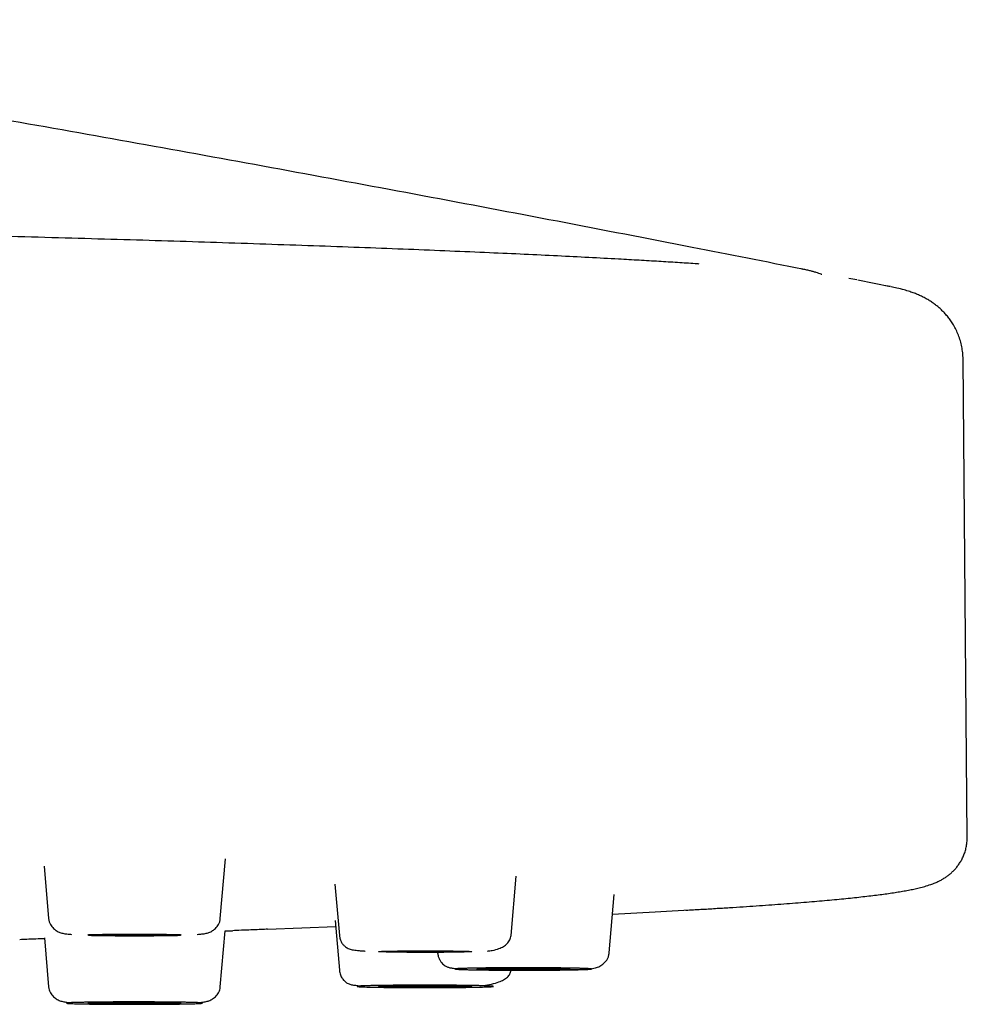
# Model space of a CAD drawing. Header units: millimetres. Extents: x 8 to 1762, y 12 to 2803.
# Tile 113 of 119: x 999 to 1020, y 2721 to 2744. Entities that reach past the tile are written whole.
import ezdxf

# ---------------------------------------------------------------- set-up
doc = ezdxf.new("R2010")
doc.units = ezdxf.units.MM

msp = doc.modelspace()

# ---------------------------------------------------------------- linework, layer by layer
at = {"color": 7, "linetype": 'Continuous', "lineweight": 30}
for p, q in [((1016.684, 2737.902), (1016.705, 2737.898)), ((1017.924, 2737.655), (1017.744, 2737.688)), ((1018.681, 2737.502), (1017.946, 2737.65)), ((1018.684, 2737.503), (1018.577, 2737.524)), ((1020.409, 2725.109), (1020.315, 2735.867)), ((1003.596, 2723.281), (1003.714, 2724.63)), ((999.629, 2724.462), (999.732, 2723.281)), ((1010.14, 2722.904), (1010.257, 2724.237)), ((1006.175, 2724.059), (1006.276, 2722.904)), ((1012.35, 2722.513), (1012.465, 2723.824)), ((1006.178, 2723.241), (1006.276, 2722.121)), ((1003.596, 2721.744), (1003.706, 2723.007)), ((1003.706, 2723.003), (1003.87, 2723.009)), ((999.636, 2722.845), (999.732, 2721.744))]:
    msp.add_line(p, q, dxfattribs=at)
at = {"color": 7, "linetype": 'Continuous', "lineweight": 30, "flags": 128}
for points in [[(1012.426, 2723.383), (1013.386, 2723.432), (1014.287, 2723.483)], [(1004.66, 2723.042), (1005.433, 2723.074), (1006.19, 2723.106)], [(1000.614, 2722.916), (1000.621, 2722.918), (1000.642, 2722.92), (1000.677, 2722.922), (1000.726, 2722.924), (1000.787, 2722.926), (1000.86, 2722.927), (1000.943, 2722.929), (1001.037, 2722.93), (1001.139, 2722.931), (1001.248, 2722.932), (1001.363, 2722.933), (1001.482, 2722.934), (1001.603, 2722.934), (1001.725, 2722.934), (1001.846, 2722.934), (1001.965, 2722.933), (1002.08, 2722.932), (1002.189, 2722.931), (1002.291, 2722.93), (1002.384, 2722.929), (1002.468, 2722.927), (1002.541, 2722.926), (1002.602, 2722.924), (1002.651, 2722.922), (1002.686, 2722.92), (1002.707, 2722.918), (1002.714, 2722.916), (1002.707, 2722.913), (1002.686, 2722.911), (1002.651, 2722.909), (1002.602, 2722.907), (1002.541, 2722.906), (1002.468, 2722.904), (1002.384, 2722.902), (1002.291, 2722.901), (1002.189, 2722.9), (1002.08, 2722.899), (1001.965, 2722.898), (1001.846, 2722.898), (1001.725, 2722.897), (1001.603, 2722.897), (1001.482, 2722.898), (1001.363, 2722.898), (1001.248, 2722.899), (1001.139, 2722.9), (1001.037, 2722.901), (1000.943, 2722.902), (1000.86, 2722.904), (1000.787, 2722.906), (1000.726, 2722.907), (1000.677, 2722.909), (1000.642, 2722.911), (1000.621, 2722.913), (1000.614, 2722.916)], [(1007.158, 2722.539), (1007.165, 2722.541), (1007.186, 2722.543), (1007.221, 2722.545), (1007.27, 2722.547), (1007.331, 2722.549), (1007.404, 2722.551), (1007.488, 2722.552), (1007.581, 2722.554), (1007.683, 2722.555), (1007.792, 2722.556), (1007.907, 2722.557), (1008.026, 2722.557), (1008.147, 2722.557), (1008.269, 2722.557), (1008.39, 2722.557), (1008.509, 2722.557), (1008.624, 2722.556), (1008.733, 2722.555), (1008.835, 2722.554), (1008.929, 2722.552), (1009.012, 2722.551), (1009.085, 2722.549), (1009.146, 2722.547), (1009.195, 2722.545), (1009.23, 2722.543), (1009.251, 2722.541), (1009.258, 2722.539), (1009.251, 2722.537), (1009.23, 2722.535), (1009.195, 2722.533), (1009.146, 2722.531), (1009.085, 2722.529), (1009.012, 2722.527), (1008.929, 2722.526), (1008.835, 2722.524), (1008.733, 2722.523), (1008.624, 2722.522), (1008.509, 2722.522), (1008.39, 2722.521), (1008.269, 2722.521), (1008.147, 2722.521), (1008.026, 2722.521), (1007.907, 2722.522), (1007.792, 2722.522), (1007.683, 2722.523), (1007.581, 2722.524), (1007.488, 2722.526), (1007.404, 2722.527), (1007.331, 2722.529), (1007.27, 2722.531), (1007.221, 2722.533), (1007.186, 2722.535), (1007.165, 2722.537), (1007.158, 2722.539)], [(1009.368, 2722.148), (1009.375, 2722.15), (1009.396, 2722.152), (1009.431, 2722.154), (1009.479, 2722.156), (1009.541, 2722.158), (1009.613, 2722.159), (1009.697, 2722.161), (1009.791, 2722.162), (1009.893, 2722.163), (1010.002, 2722.164), (1010.117, 2722.165), (1010.235, 2722.166), (1010.357, 2722.166), (1010.479, 2722.166), (1010.6, 2722.166), (1010.719, 2722.165), (1010.834, 2722.164), (1010.943, 2722.163), (1011.045, 2722.162), (1011.138, 2722.161), (1011.222, 2722.159), (1011.295, 2722.158), (1011.356, 2722.156), (1011.404, 2722.154), (1011.439, 2722.152), (1011.461, 2722.15), (1011.468, 2722.148), (1011.461, 2722.145), (1011.439, 2722.143), (1011.404, 2722.141), (1011.356, 2722.139), (1011.295, 2722.137), (1011.222, 2722.136), (1011.138, 2722.134), (1011.045, 2722.133), (1010.943, 2722.132), (1010.834, 2722.131), (1010.719, 2722.13), (1010.6, 2722.129), (1010.479, 2722.129), (1010.357, 2722.129), (1010.235, 2722.129), (1010.117, 2722.13), (1010.002, 2722.131), (1009.893, 2722.132), (1009.791, 2722.133), (1009.697, 2722.134), (1009.613, 2722.136), (1009.541, 2722.137), (1009.479, 2722.139), (1009.431, 2722.141), (1009.396, 2722.143), (1009.375, 2722.145), (1009.368, 2722.148)], [(1007.158, 2721.756), (1007.165, 2721.758), (1007.186, 2721.76), (1007.221, 2721.762), (1007.27, 2721.764), (1007.331, 2721.766), (1007.404, 2721.768), (1007.488, 2721.769), (1007.581, 2721.771), (1007.683, 2721.772), (1007.792, 2721.773), (1007.907, 2721.774), (1008.026, 2721.774), (1008.147, 2721.774), (1008.269, 2721.774), (1008.39, 2721.774), (1008.509, 2721.774), (1008.624, 2721.773), (1008.733, 2721.772), (1008.835, 2721.771), (1008.929, 2721.769), (1009.012, 2721.768), (1009.085, 2721.766), (1009.146, 2721.764), (1009.195, 2721.762), (1009.23, 2721.76), (1009.251, 2721.758), (1009.258, 2721.756), (1009.251, 2721.754), (1009.23, 2721.752), (1009.195, 2721.75), (1009.146, 2721.748), (1009.085, 2721.746), (1009.012, 2721.744), (1008.929, 2721.743), (1008.835, 2721.741), (1008.733, 2721.74), (1008.624, 2721.739), (1008.509, 2721.738), (1008.39, 2721.738), (1008.269, 2721.738), (1008.147, 2721.738), (1008.026, 2721.738), (1007.907, 2721.738), (1007.792, 2721.739), (1007.683, 2721.74), (1007.581, 2721.741), (1007.488, 2721.743), (1007.404, 2721.744), (1007.331, 2721.746), (1007.27, 2721.748), (1007.221, 2721.75), (1007.186, 2721.752), (1007.165, 2721.754), (1007.158, 2721.756)], [(1000.614, 2721.379), (1000.621, 2721.382), (1000.642, 2721.384), (1000.677, 2721.386), (1000.726, 2721.388), (1000.787, 2721.39), (1000.86, 2721.391), (1000.943, 2721.393), (1001.037, 2721.394), (1001.139, 2721.395), (1001.248, 2721.396), (1001.363, 2721.397), (1001.482, 2721.398), (1001.603, 2721.398), (1001.725, 2721.398), (1001.846, 2721.398), (1001.965, 2721.397), (1002.08, 2721.396), (1002.189, 2721.395), (1002.291, 2721.394), (1002.384, 2721.393), (1002.468, 2721.391), (1002.541, 2721.39), (1002.602, 2721.388), (1002.651, 2721.386), (1002.686, 2721.384), (1002.707, 2721.382), (1002.714, 2721.379), (1002.707, 2721.377), (1002.686, 2721.375), (1002.651, 2721.373), (1002.602, 2721.371), (1002.541, 2721.369), (1002.468, 2721.368), (1002.384, 2721.366), (1002.291, 2721.365), (1002.189, 2721.364), (1002.08, 2721.363), (1001.965, 2721.362), (1001.846, 2721.361), (1001.725, 2721.361), (1001.603, 2721.361), (1001.482, 2721.361), (1001.363, 2721.362), (1001.248, 2721.363), (1001.139, 2721.364), (1001.037, 2721.365), (1000.943, 2721.366), (1000.86, 2721.368), (1000.787, 2721.369), (1000.726, 2721.371), (1000.677, 2721.373), (1000.642, 2721.375), (1000.621, 2721.377), (1000.614, 2721.379)]]:
    msp.add_lwpolyline(points, dxfattribs=at)
at = {"color": 7, "linetype": 'Continuous', "lineweight": 30}
for points, knots in [([(1016.702, 2737.897), (1015.875, 2738.061), (1014.036, 2738.424), (1011.186, 2738.974), (1008.153, 2739.549), (1005.126, 2740.111), (1002.107, 2740.661), (999.095, 2741.197), (996.091, 2741.722), (993.098, 2742.233), (990.117, 2742.731), (987.519, 2743.157), (985.915, 2743.413), (985.302, 2743.51)], [0, 0, 0, 0, 0.079267, 0.176252, 0.273006, 0.369507, 0.465729, 0.561645, 0.657223, 0.752426, 0.847215, 0.941544, 1, 1, 1, 1]), ([(1014.379, 2738.012), (1014.347, 2738.014), (1014.19, 2738.025), (1013.888, 2738.044), (1013.47, 2738.07), (1013.027, 2738.096), (1012.506, 2738.125), (1011.897, 2738.158), (1011.189, 2738.193), (1010.444, 2738.229), (1009.639, 2738.265), (1008.771, 2738.302), (1007.836, 2738.34), (1006.857, 2738.378), (1005.833, 2738.415), (1004.764, 2738.452), (1003.671, 2738.489), (1002.558, 2738.524), (1001.426, 2738.558), (1000.255, 2738.592), (999.044, 2738.626), (997.794, 2738.66), (996.503, 2738.693), (995.174, 2738.726), (993.805, 2738.758), (992.397, 2738.791), (990.959, 2738.822), (989.491, 2738.853), (987.995, 2738.884), (986.462, 2738.914), (984.851, 2738.944), (983.158, 2738.975), (981.38, 2739.006), (979.561, 2739.036), (977.7, 2739.066), (975.799, 2739.095), (973.895, 2739.123), (971.991, 2739.15), (970.089, 2739.176), (968.155, 2739.202), (966.191, 2739.226), (964.203, 2739.25), (962.192, 2739.273), (960.159, 2739.296), (958.104, 2739.318), (956.03, 2739.339), (953.948, 2739.359), (951.861, 2739.378), (949.77, 2739.396), (947.663, 2739.414), (945.484, 2739.432), (943.234, 2739.449), (940.91, 2739.465), (938.573, 2739.481), (936.222, 2739.496), (933.858, 2739.51), (931.529, 2739.523), (929.235, 2739.535), (926.978, 2739.546), (924.715, 2739.556), (922.445, 2739.565), (920.169, 2739.574), (917.889, 2739.581), (915.605, 2739.588), (913.318, 2739.595), (911.029, 2739.6), (908.753, 2739.605), (906.49, 2739.609), (904.24, 2739.612), (901.992, 2739.615), (899.687, 2739.616), (897.324, 2739.617), (894.906, 2739.618), (892.493, 2739.617), (890.085, 2739.616), (887.685, 2739.613), (885.338, 2739.61), (883.044, 2739.607), (880.805, 2739.602), (878.575, 2739.597), (876.354, 2739.592), (874.145, 2739.585), (871.946, 2739.578), (869.758, 2739.57), (867.576, 2739.562), (865.399, 2739.553), (863.239, 2739.543), (861.097, 2739.532), (858.973, 2739.521), (856.856, 2739.509), (854.689, 2739.496), (852.475, 2739.482), (850.215, 2739.467), (847.966, 2739.451), (845.729, 2739.435), (843.506, 2739.417), (841.339, 2739.399), (839.229, 2739.38), (837.175, 2739.362), (835.136, 2739.342), (833.114, 2739.322), (831.109, 2739.301), (829.123, 2739.279), (827.155, 2739.256), (825.207, 2739.233), (823.28, 2739.209), (821.387, 2739.185), (819.527, 2739.16), (817.7, 2739.135), (815.898, 2739.108), (814.141, 2739.082), (812.43, 2739.055), (810.765, 2739.028), (809.124, 2739), (807.51, 2738.972), (805.922, 2738.943), (804.391, 2738.914), (802.917, 2738.885), (801.497, 2738.856), (800.104, 2738.827), (798.738, 2738.797), (797.373, 2738.766), (796.01, 2738.734), (794.655, 2738.701), (793.332, 2738.667), (792.044, 2738.633), (790.793, 2738.599), (789.608, 2738.564), (788.488, 2738.531), (787.433, 2738.498), (786.418, 2738.464), (785.444, 2738.431), (784.504, 2738.398), (783.599, 2738.364), (782.73, 2738.33), (781.9, 2738.296), (781.11, 2738.262), (780.359, 2738.229), (779.647, 2738.195), (778.95, 2738.16), (778.272, 2738.124), (777.617, 2738.087), (777.005, 2738.05), (776.436, 2738.013), (775.909, 2737.977), (775.422, 2737.94), (774.976, 2737.904), (774.568, 2737.868), (774.199, 2737.832), (773.881, 2737.797), (773.701, 2737.775), (773.619, 2737.765)], [0, 0, 0, 0, 0.00116, 0.005622, 0.010198, 0.014809, 0.019431, 0.025803, 0.032195, 0.038607, 0.045038, 0.052006, 0.058997, 0.06601, 0.073047, 0.080107, 0.08719, 0.093889, 0.100609, 0.10735, 0.11411, 0.120892, 0.127694, 0.134516, 0.141359, 0.148223, 0.155107, 0.161888, 0.168689, 0.17551, 0.182351, 0.18976, 0.197192, 0.204648, 0.212126, 0.219628, 0.227153, 0.234269, 0.241405, 0.248562, 0.255719, 0.262864, 0.269996, 0.277116, 0.284222, 0.291316, 0.298397, 0.305339, 0.312268, 0.319186, 0.326091, 0.333534, 0.340962, 0.348376, 0.355776, 0.363161, 0.370532, 0.377469, 0.384393, 0.391304, 0.398202, 0.405088, 0.411961, 0.418821, 0.425668, 0.432502, 0.439324, 0.446011, 0.452686, 0.459349, 0.465999, 0.473167, 0.480321, 0.48746, 0.494585, 0.501695, 0.508791, 0.515468, 0.522133, 0.528785, 0.535424, 0.54205, 0.548664, 0.555265, 0.561872, 0.568498, 0.575142, 0.581685, 0.588245, 0.594822, 0.601417, 0.608558, 0.615719, 0.622901, 0.630103, 0.637325, 0.644567, 0.651415, 0.65828, 0.665163, 0.672064, 0.678984, 0.685921, 0.692876, 0.699849, 0.706841, 0.71385, 0.720752, 0.727671, 0.734607, 0.741561, 0.748283, 0.75502, 0.761774, 0.768544, 0.775329, 0.782132, 0.78856, 0.795002, 0.801459, 0.807931, 0.814417, 0.821311, 0.828222, 0.835149, 0.842092, 0.849049, 0.855973, 0.862454, 0.868887, 0.875272, 0.881611, 0.887902, 0.894259, 0.900567, 0.906826, 0.913037, 0.919198, 0.925311, 0.931374, 0.937988, 0.944542, 0.951037, 0.957473, 0.96385, 0.970167, 0.976426, 0.982625, 0.988766, 0.994847, 1, 1, 1, 1]), ([(1017.14, 2737.774), (1017.135, 2737.776), (1017.112, 2737.786), (1017.069, 2737.802), (1017.007, 2737.822), (1016.939, 2737.843), (1016.863, 2737.863), (1016.778, 2737.883), (1016.716, 2737.895), (1016.684, 2737.902)], [0, 0, 0, 0, 0.041287, 0.179435, 0.327148, 0.481531, 0.645136, 0.81796, 1, 1, 1, 1]), ([(1020.315, 2735.867), (1020.315, 2735.87), (1020.317, 2735.919), (1020.308, 2736.015), (1020.289, 2736.152), (1020.256, 2736.286), (1020.212, 2736.413), (1020.159, 2736.533), (1020.101, 2736.64), (1020.04, 2736.735), (1019.978, 2736.818), (1019.913, 2736.895), (1019.846, 2736.964), (1019.778, 2737.027), (1019.709, 2737.084), (1019.636, 2737.138), (1019.559, 2737.189), (1019.478, 2737.236), (1019.394, 2737.279), (1019.306, 2737.32), (1019.212, 2737.358), (1019.105, 2737.395), (1018.975, 2737.435), (1018.838, 2737.47), (1018.738, 2737.491), (1018.694, 2737.5)], [0, 0, 0, 0, 0.001499, 0.023845, 0.046441, 0.069317, 0.092517, 0.116111, 0.14021, 0.162406, 0.185233, 0.20892, 0.233738, 0.260006, 0.288109, 0.318507, 0.355732, 0.397465, 0.444965, 0.500038, 0.565362, 0.645243, 0.747519, 0.889508, 1, 1, 1, 1]), ([(1014.078, 2723.471), (1014.191, 2723.477), (1014.417, 2723.49), (1014.743, 2723.51), (1015.06, 2723.53), (1015.365, 2723.549), (1015.66, 2723.569), (1015.944, 2723.589), (1016.216, 2723.609), (1016.479, 2723.629), (1016.73, 2723.649), (1016.971, 2723.669), (1017.201, 2723.689), (1017.421, 2723.709), (1017.63, 2723.729), (1017.829, 2723.75), (1018.018, 2723.77), (1018.197, 2723.791), (1018.367, 2723.811), (1018.527, 2723.832), (1018.678, 2723.853), (1018.821, 2723.875), (1018.957, 2723.898), (1019.086, 2723.921), (1019.21, 2723.946), (1019.333, 2723.974), (1019.458, 2724.007), (1019.574, 2724.043), (1019.678, 2724.082), (1019.761, 2724.119), (1019.833, 2724.156), (1019.899, 2724.195), (1019.961, 2724.238), (1020.021, 2724.284), (1020.079, 2724.336), (1020.135, 2724.393), (1020.188, 2724.456), (1020.239, 2724.527), (1020.286, 2724.605), (1020.327, 2724.691), (1020.362, 2724.785), (1020.389, 2724.886), (1020.405, 2724.994), (1020.412, 2725.07), (1020.409, 2725.108), (1020.409, 2725.109)], [0, 0, 0, 0, 0.031472, 0.063152, 0.094784, 0.126368, 0.1579, 0.189379, 0.220805, 0.252174, 0.283487, 0.314742, 0.345939, 0.377079, 0.408164, 0.439198, 0.470187, 0.501142, 0.532079, 0.563023, 0.594013, 0.625108, 0.656404, 0.68806, 0.72035, 0.753786, 0.789341, 0.827675, 0.854484, 0.874002, 0.889741, 0.903017, 0.914542, 0.924767, 0.934005, 0.942488, 0.950398, 0.957885, 0.965072, 0.972068, 0.978966, 0.985844, 0.992766, 0.999781, 1, 1, 1, 1]), ([(999.732, 2723.281), (999.736, 2723.257), (999.742, 2723.211), (999.776, 2723.132), (999.837, 2723.056), (999.922, 2722.996), (1000.014, 2722.957), (1000.098, 2722.941), (1000.175, 2722.932), (1000.231, 2722.927), (1000.249, 2722.926)], [0, 0, 0, 0, 0.090334, 0.17632, 0.334947, 0.477035, 0.604803, 0.759987, 0.921461, 1, 1, 1, 1]), ([(1003.078, 2722.926), (1003.097, 2722.927), (1003.153, 2722.932), (1003.23, 2722.941), (1003.314, 2722.957), (1003.406, 2722.996), (1003.491, 2723.056), (1003.551, 2723.132), (1003.585, 2723.211), (1003.592, 2723.257), (1003.596, 2723.281)], [0, 0, 0, 0, 0.078568, 0.240037, 0.395216, 0.522981, 0.665064, 0.823685, 0.909669, 1, 1, 1, 1]), ([(1004.66, 2723.042), (1004.639, 2723.041), (1004.573, 2723.038), (1004.432, 2723.032), (1004.238, 2723.024), (1004.053, 2723.017), (1003.925, 2723.011), (1003.879, 2723.009)], [0, 0, 0, 0, 0.117927, 0.363814, 0.610447, 0.860233, 1, 1, 1, 1]), ([(999.085, 2722.814), (999.136, 2722.816), (999.248, 2722.821), (999.433, 2722.829), (999.572, 2722.834), (999.636, 2722.837)], [0, 0, 0, 0, 0.3063703, 0.6805459, 1, 1, 1, 1]), ([(1000.628, 2722.907), (1000.633, 2722.907), (1000.702, 2722.904), (1000.837, 2722.902), (1001.033, 2722.899), (1001.229, 2722.897), (1001.441, 2722.895), (1001.664, 2722.895), (1001.887, 2722.895), (1002.099, 2722.897), (1002.295, 2722.899), (1002.491, 2722.902), (1002.627, 2722.904), (1002.697, 2722.907), (1002.703, 2722.907)], [0, 0, 0, 0, 0.008685, 0.11973, 0.208002, 0.300596, 0.397591, 0.499077, 0.600564, 0.697559, 0.790153, 0.878425, 0.98947, 1, 1, 1, 1]), ([(1006.276, 2722.904), (1006.281, 2722.875), (1006.29, 2722.815), (1006.325, 2722.741), (1006.368, 2722.684), (1006.425, 2722.635), (1006.499, 2722.598), (1006.596, 2722.574), (1006.708, 2722.561), (1006.798, 2722.555), (1006.852, 2722.552), (1006.86, 2722.552)], [0, 0, 0, 0, 0.070063, 0.142194, 0.221822, 0.312442, 0.453632, 0.620554, 0.815148, 0.972975, 1, 1, 1, 1]), ([(1009.607, 2722.55), (1009.645, 2722.555), (1009.739, 2722.566), (1009.86, 2722.6), (1009.972, 2722.652), (1010.056, 2722.717), (1010.119, 2722.8), (1010.133, 2722.869), (1010.14, 2722.904)], [0, 0, 0, 0, 0.141965, 0.35058, 0.509484, 0.670829, 0.834507, 1, 1, 1, 1]), ([(1008.486, 2722.513), (1008.49, 2722.485), (1008.498, 2722.433), (1008.527, 2722.365), (1008.562, 2722.309), (1008.612, 2722.252), (1008.676, 2722.206), (1008.743, 2722.179), (1008.796, 2722.17), (1008.867, 2722.16), (1008.921, 2722.156), (1008.94, 2722.155)], [0, 0, 0, 0, 0.079971, 0.153494, 0.221596, 0.285468, 0.405764, 0.527792, 0.707877, 0.900527, 1, 1, 1, 1]), ([(1011.458, 2722.134), (1011.479, 2722.135), (1011.547, 2722.136), (1011.661, 2722.138), (1011.788, 2722.141), (1011.909, 2722.147), (1012.029, 2722.167), (1012.14, 2722.207), (1012.237, 2722.271), (1012.303, 2722.355), (1012.339, 2722.439), (1012.346, 2722.488), (1012.35, 2722.513)], [0, 0, 0, 0, 0.0484173, 0.1596051, 0.3049927, 0.4437198, 0.5768442, 0.6770932, 0.7801017, 0.8873189, 0.9429602, 1, 1, 1, 1]), ([(1006.276, 2722.121), (1006.282, 2722.085), (1006.295, 2722.013), (1006.343, 2721.928), (1006.398, 2721.867), (1006.464, 2721.822), (1006.537, 2721.794), (1006.614, 2721.782), (1006.7, 2721.773), (1006.771, 2721.768), (1006.797, 2721.766)], [0, 0, 0, 0, 0.094449, 0.184782, 0.277002, 0.376119, 0.52544, 0.700286, 0.886641, 1, 1, 1, 1]), ([(1008.884, 2722.148), (1008.886, 2722.148), (1008.888, 2722.15), (1008.909, 2722.153), (1008.943, 2722.155), (1008.991, 2722.157), (1009.054, 2722.16), (1009.133, 2722.162), (1009.226, 2722.164), (1009.332, 2722.166), (1009.448, 2722.168), (1009.56, 2722.17), (1009.664, 2722.171), (1009.757, 2722.172), (1009.88, 2722.173), (1010.035, 2722.174), (1010.225, 2722.174), (1010.402, 2722.174), (1010.562, 2722.174), (1010.705, 2722.174), (1010.846, 2722.173), (1010.987, 2722.172), (1011.126, 2722.171), (1011.261, 2722.17), (1011.387, 2722.168), (1011.504, 2722.166), (1011.609, 2722.164), (1011.692, 2722.162), (1011.755, 2722.161), (1011.803, 2722.159), (1011.856, 2722.157), (1011.907, 2722.154), (1011.943, 2722.151), (1011.954, 2722.148), (1011.947, 2722.145), (1011.927, 2722.143), (1011.893, 2722.14), (1011.844, 2722.138), (1011.781, 2722.135), (1011.702, 2722.133), (1011.609, 2722.131), (1011.504, 2722.129), (1011.388, 2722.127), (1011.276, 2722.125), (1011.172, 2722.124), (1011.079, 2722.123), (1010.956, 2722.122), (1010.8, 2722.122), (1010.611, 2722.121), (1010.434, 2722.121), (1010.273, 2722.121), (1010.13, 2722.121), (1009.99, 2722.122), (1009.849, 2722.123), (1009.709, 2722.124), (1009.574, 2722.125), (1009.448, 2722.127), (1009.332, 2722.129), (1009.226, 2722.131), (1009.144, 2722.133), (1009.081, 2722.134), (1009.033, 2722.136), (1008.967, 2722.139), (1008.9, 2722.142), (1008.889, 2722.146), (1008.884, 2722.148)], [0, 0, 0, 0, 0.015057, 0.029987, 0.044923, 0.060001, 0.076318, 0.092478, 0.108651, 0.12501, 0.141328, 0.157488, 0.16826, 0.17909, 0.190028, 0.210052, 0.229939, 0.250012, 0.265059, 0.279985, 0.294925, 0.310013, 0.326331, 0.34249, 0.358664, 0.375023, 0.39134, 0.4075, 0.418273, 0.429103, 0.44004, 0.460064, 0.479952, 0.500024, 0.515071, 0.529997, 0.544937, 0.560025, 0.576343, 0.592503, 0.608676, 0.625035, 0.641353, 0.657512, 0.668285, 0.679115, 0.690053, 0.710076, 0.729964, 0.750037, 0.765084, 0.78001, 0.79495, 0.810038, 0.826356, 0.842515, 0.858688, 0.875048, 0.891365, 0.907525, 0.918298, 0.929128, 0.940065, 0.970019, 1, 1, 1, 1]), ([(1009.457, 2721.771), (1009.476, 2721.773), (1009.565, 2721.781), (1009.706, 2721.806), (1009.861, 2721.849), (1009.978, 2721.902), (1010.062, 2721.963), (1010.122, 2722.035), (1010.134, 2722.092), (1010.14, 2722.121)], [0, 0, 0, 0, 0.047962, 0.2324771, 0.4199451, 0.5627596, 0.7073161, 0.8532625, 1, 1, 1, 1]), ([(999.732, 2721.744), (999.736, 2721.721), (999.742, 2721.675), (999.776, 2721.596), (999.837, 2721.52), (999.922, 2721.459), (1000.014, 2721.421), (1000.098, 2721.405), (1000.175, 2721.395), (1000.231, 2721.391), (1000.249, 2721.39)], [0, 0, 0, 0, 0.090335, 0.176322, 0.33495, 0.477039, 0.604809, 0.759994, 0.92147, 1, 1, 1, 1]), ([(1003.078, 2721.39), (1003.097, 2721.391), (1003.153, 2721.395), (1003.23, 2721.405), (1003.314, 2721.421), (1003.406, 2721.459), (1003.491, 2721.52), (1003.551, 2721.596), (1003.585, 2721.675), (1003.592, 2721.721), (1003.596, 2721.744)], [0, 0, 0, 0, 0.07854, 0.2400134, 0.3951973, 0.522966, 0.6650535, 0.8236799, 0.9096663, 1, 1, 1, 1]), ([(1006.704, 2721.761), (1006.715, 2721.762), (1006.736, 2721.764), (1006.785, 2721.766), (1006.845, 2721.768), (1006.92, 2721.771), (1007.009, 2721.773), (1007.113, 2721.775), (1007.228, 2721.777), (1007.355, 2721.778), (1007.489, 2721.78), (1007.615, 2721.781), (1007.729, 2721.781), (1007.83, 2721.782), (1007.961, 2721.782), (1008.123, 2721.783), (1008.317, 2721.783), (1008.492, 2721.782), (1008.648, 2721.782), (1008.785, 2721.781), (1008.916, 2721.78), (1009.044, 2721.778), (1009.169, 2721.777), (1009.286, 2721.775), (1009.392, 2721.773), (1009.485, 2721.771), (1009.566, 2721.769), (1009.625, 2721.766), (1009.666, 2721.764), (1009.695, 2721.763), (1009.724, 2721.76), (1009.744, 2721.757), (1009.742, 2721.754), (1009.718, 2721.751), (1009.68, 2721.748), (1009.632, 2721.746), (1009.571, 2721.744), (1009.496, 2721.741), (1009.407, 2721.739), (1009.303, 2721.737), (1009.188, 2721.735), (1009.062, 2721.734), (1008.927, 2721.732), (1008.801, 2721.731), (1008.687, 2721.731), (1008.586, 2721.73), (1008.455, 2721.73), (1008.293, 2721.729), (1008.1, 2721.729), (1007.924, 2721.73), (1007.768, 2721.73), (1007.632, 2721.731), (1007.5, 2721.732), (1007.372, 2721.733), (1007.247, 2721.735), (1007.13, 2721.737), (1007.025, 2721.739), (1006.931, 2721.741), (1006.85, 2721.743), (1006.791, 2721.746), (1006.75, 2721.748), (1006.721, 2721.749), (1006.686, 2721.752), (1006.663, 2721.756), (1006.69, 2721.76), (1006.704, 2721.761)], [0, 0, 0, 0, 0.0150573, 0.0299867, 0.0449229, 0.0600005, 0.0763182, 0.0924777, 0.1086512, 0.1250103, 0.141328, 0.1574875, 0.1682603, 0.1790903, 0.190028, 0.2100516, 0.2299394, 0.2500118, 0.265059, 0.2799849, 0.2949247, 0.310013, 0.3263307, 0.3424901, 0.3586636, 0.3750227, 0.3913405, 0.4074999, 0.4182727, 0.4291027, 0.4400404, 0.460064, 0.4799518, 0.5000242, 0.5150714, 0.5299974, 0.5449371, 0.5600254, 0.5763431, 0.5925026, 0.608676, 0.6250351, 0.6413529, 0.6575124, 0.6682851, 0.6791152, 0.6900528, 0.7100764, 0.7299643, 0.7500366, 0.7650839, 0.7800098, 0.7949495, 0.8100378, 0.8263555, 0.842515, 0.8586884, 0.8750476, 0.8913653, 0.9075248, 0.9182975, 0.9291276, 0.9400652, 0.9700191, 1, 1, 1, 1]), ([(1000.247, 2721.39), (1000.267, 2721.39), (1000.306, 2721.392), (1000.38, 2721.394), (1000.465, 2721.396), (1000.564, 2721.398), (1000.675, 2721.4), (1000.8, 2721.402), (1000.934, 2721.403), (1001.076, 2721.404), (1001.224, 2721.405), (1001.359, 2721.406), (1001.479, 2721.406), (1001.583, 2721.406), (1001.717, 2721.406), (1001.88, 2721.406), (1002.07, 2721.405), (1002.237, 2721.404), (1002.383, 2721.403), (1002.507, 2721.402), (1002.624, 2721.4), (1002.736, 2721.399), (1002.84, 2721.397), (1002.935, 2721.395), (1003.016, 2721.392), (1003.083, 2721.39), (1003.136, 2721.387), (1003.169, 2721.385), (1003.188, 2721.383), (1003.197, 2721.381), (1003.199, 2721.379), (1003.186, 2721.376), (1003.147, 2721.372), (1003.09, 2721.369), (1003.021, 2721.367), (1002.948, 2721.365), (1002.863, 2721.363), (1002.764, 2721.361), (1002.652, 2721.359), (1002.528, 2721.357), (1002.394, 2721.356), (1002.252, 2721.355), (1002.104, 2721.354), (1001.969, 2721.353), (1001.849, 2721.353), (1001.745, 2721.353), (1001.611, 2721.353), (1001.447, 2721.353), (1001.258, 2721.354), (1001.091, 2721.355), (1000.945, 2721.356), (1000.821, 2721.357), (1000.704, 2721.359), (1000.592, 2721.36), (1000.488, 2721.362), (1000.393, 2721.364), (1000.312, 2721.367), (1000.245, 2721.369), (1000.192, 2721.372), (1000.159, 2721.374), (1000.14, 2721.376), (1000.131, 2721.378), (1000.129, 2721.381), (1000.151, 2721.385), (1000.215, 2721.388), (1000.247, 2721.39)], [0, 0, 0, 0, 0.015057, 0.029987, 0.044923, 0.060001, 0.076318, 0.092478, 0.108651, 0.12501, 0.141328, 0.157488, 0.16826, 0.17909, 0.190028, 0.210052, 0.229939, 0.250012, 0.265059, 0.279985, 0.294925, 0.310013, 0.326331, 0.34249, 0.358664, 0.375023, 0.39134, 0.4075, 0.418273, 0.429103, 0.44004, 0.460064, 0.479952, 0.500024, 0.515071, 0.529997, 0.544937, 0.560025, 0.576343, 0.592503, 0.608676, 0.625035, 0.641353, 0.657512, 0.668285, 0.679115, 0.690053, 0.710076, 0.729964, 0.750037, 0.765084, 0.78001, 0.79495, 0.810038, 0.826356, 0.842515, 0.858688, 0.875048, 0.891365, 0.907525, 0.918298, 0.929128, 0.940065, 0.970019, 1, 1, 1, 1])]:
    msp.add_open_spline(points, degree=3, knots=knots, dxfattribs=at)

doc.saveas('drawing.dxf')
